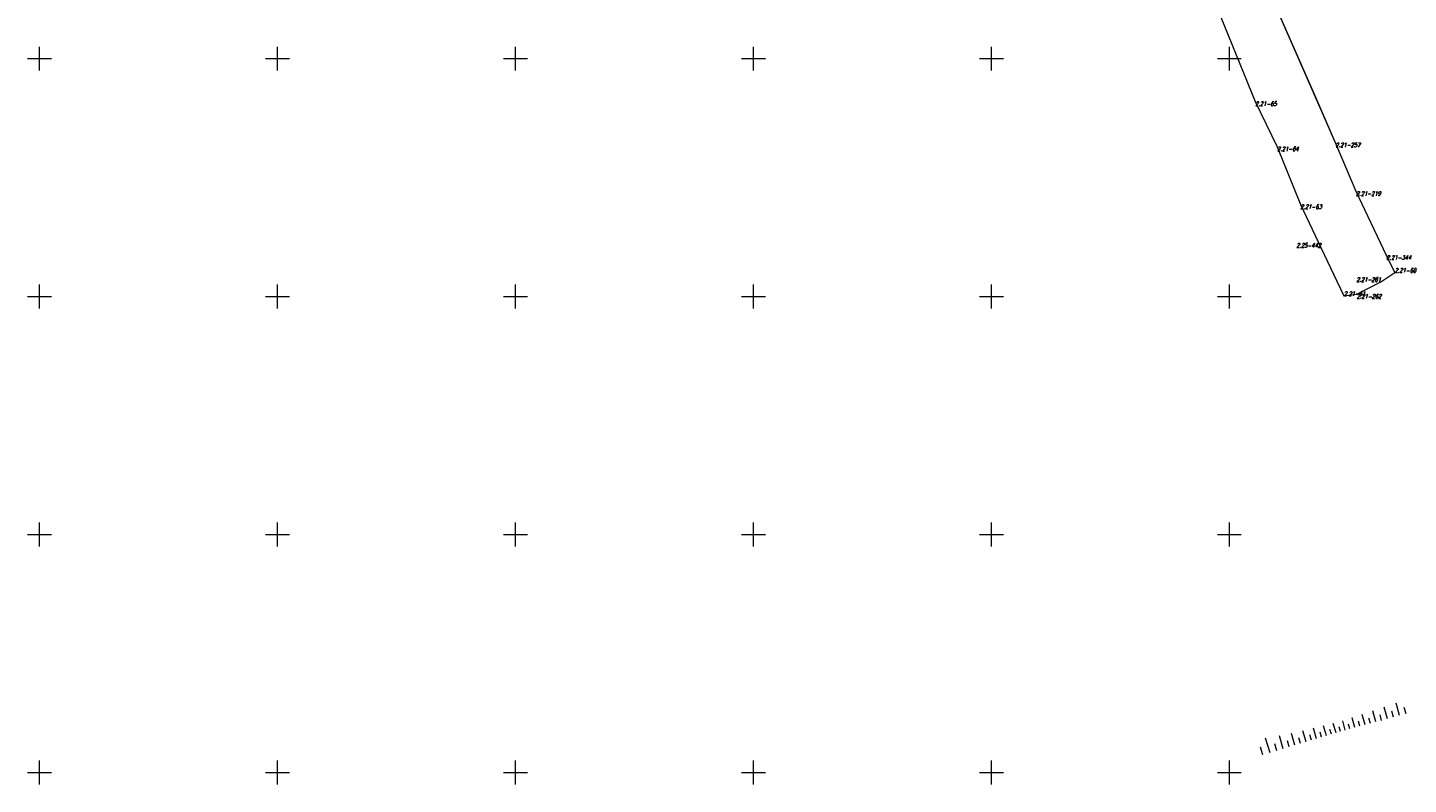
# Model space of a CAD drawing. Header units: metres. Extents: x 7582703 to 7587334, y 6019078 to 6022350.
# Tile 2 of 88: x 7584848 to 7585138, y 6019498 to 6019657. Entities that reach past the tile are written whole.
import ezdxf
from ezdxf.enums import TextEntityAlignment as Align

# ---------------------------------------------------------------- set-up
doc = ezdxf.new("R2010")
doc.units = ezdxf.units.M
doc.header["$MEASUREMENT"] = 0
doc.linetypes.add('EGDE', pattern=[0])
doc.layers.add('Dzialki', color=7, linetype='EGDE', lineweight=60)
doc.styles.get("Standard").update_dxf_attribs({"font": 'Simplex.SHX', "width": 0.75})

msp = doc.modelspace()

# ---------------------------------------------------------------- linework, layer by layer
at = {"layer": 'Dzialki', "lineweight": 9}
for p, q in [((7585087.88, 6019684.05), (7585105.42, 6019640.96)), ((7585087.88, 6019684.05), (7585105.42, 6019640.96)), ((7585122.3, 6019632.32), (7585106.46, 6019668.5)), ((7585118.2, 6019641.68), (7585106.46, 6019668.5)), ((7584850, 6019647.5), (7584850, 6019652.5)), ((7584900, 6019647.5), (7584900, 6019652.5)), ((7584950, 6019647.5), (7584950, 6019652.5)), ((7585000, 6019647.5), (7585000, 6019652.5)), ((7585050, 6019647.5), (7585050, 6019652.5)), ((7585100, 6019647.5), (7585100, 6019652.5)), ((7584847.5, 6019650), (7584852.5, 6019650)), ((7584897.5, 6019650), (7584902.5, 6019650)), ((7584947.5, 6019650), (7584952.5, 6019650)), ((7584997.5, 6019650), (7585002.5, 6019650)), ((7585047.5, 6019650), (7585052.5, 6019650)), ((7585097.5, 6019650), (7585102.5, 6019650)), ((7585122.3, 6019632.32), (7585118.2, 6019641.68)), ((7585105.42, 6019640.96), (7585110.04, 6019631.48)), ((7585105.42, 6019640.96), (7585110.04, 6019631.48)), ((7585110.04, 6019631.48), (7585114.9, 6019619.32)), ((7585110.04, 6019631.48), (7585111.09, 6019628.85)), ((7585126.63, 6019622.09), (7585122.3, 6019632.32)), ((7585126.63, 6019622.09), (7585122.3, 6019632.32)), ((7585111.09, 6019628.85), (7585114.9, 6019619.32)), ((7585133, 6019608.66), (7585126.63, 6019622.09)), ((7585133, 6019608.66), (7585126.63, 6019622.09)), ((7585114.9, 6019619.32), (7585119.21, 6019610.3)), ((7585114.9, 6019619.32), (7585119.21, 6019610.3)), ((7585119.21, 6019610.3), (7585124.05, 6019600.16)), ((7585119.21, 6019610.3), (7585122.58, 6019603.23)), ((7585134.72, 6019605.04), (7585133, 6019608.66)), ((7585134.72, 6019605.04), (7585133, 6019608.66)), ((7585131.83, 6019603.12), (7585134.72, 6019605.04)), ((7585131.83, 6019603.12), (7585134.72, 6019605.04)), ((7584850, 6019597.5), (7584850, 6019602.5)), ((7584900, 6019597.5), (7584900, 6019602.5)), ((7584950, 6019597.5), (7584950, 6019602.5)), ((7585000, 6019597.5), (7585000, 6019602.5)), ((7585050, 6019597.5), (7585050, 6019602.5)), ((7585100, 6019597.5), (7585100, 6019602.5)), ((7585122.58, 6019603.23), (7585124.05, 6019600.16)), ((7585126.75, 6019600.49), (7585131.83, 6019603.12)), ((7585126.75, 6019600.49), (7585131.83, 6019603.12)), ((7584847.5, 6019600), (7584852.5, 6019600)), ((7584897.5, 6019600), (7584902.5, 6019600)), ((7584947.5, 6019600), (7584952.5, 6019600)), ((7584997.5, 6019600), (7585002.5, 6019600)), ((7585047.5, 6019600), (7585052.5, 6019600)), ((7585097.5, 6019600), (7585102.5, 6019600)), ((7585124.05, 6019600.16), (7585126.75, 6019600.49)), ((7585124.05, 6019600.16), (7585126.75, 6019600.49)), ((7584850, 6019547.5), (7584850, 6019552.5)), ((7584900, 6019547.5), (7584900, 6019552.5)), ((7584950, 6019547.5), (7584950, 6019552.5)), ((7585000, 6019547.5), (7585000, 6019552.5)), ((7585050, 6019547.5), (7585050, 6019552.5)), ((7585100, 6019547.5), (7585100, 6019552.5)), ((7584847.5, 6019550), (7584852.5, 6019550)), ((7584897.5, 6019550), (7584902.5, 6019550)), ((7584947.5, 6019550), (7584952.5, 6019550)), ((7584997.5, 6019550), (7585002.5, 6019550)), ((7585047.5, 6019550), (7585052.5, 6019550)), ((7585097.5, 6019550), (7585102.5, 6019550)), ((7585135.76, 6019511.94), (7585135.06, 6019514.54)), ((7585124.32, 6019508.89), (7585123.8, 6019510.83)), ((7585126.35, 6019509.43), (7585125.8, 6019511.49)), ((7585128.5, 6019510.01), (7585127.92, 6019512.19)), ((7585129.62, 6019510.31), (7585129.32, 6019511.43)), ((7585130.78, 6019510.61), (7585130.16, 6019512.93)), ((7585131.97, 6019510.93), (7585131.65, 6019512.12)), ((7585133.19, 6019511.26), (7585132.54, 6019513.71)), ((7585134.46, 6019511.6), (7585134.12, 6019512.86)), ((7585137.1, 6019512.3), (7585136.74, 6019513.64)), ((7585113.77, 6019505.73), (7585113.04, 6019508.16)), ((7585116.1, 6019506.44), (7585115.41, 6019508.74)), ((7585118.32, 6019507.1), (7585117.66, 6019509.28)), ((7585119.38, 6019507.42), (7585119.06, 6019508.49)), ((7585120.41, 6019507.73), (7585119.79, 6019509.8)), ((7585121.42, 6019508.04), (7585121.12, 6019509.05)), ((7585122.4, 6019508.33), (7585121.81, 6019510.3)), ((7585123.36, 6019508.62), (7585123.07, 6019509.58)), ((7585125.32, 6019509.16), (7585125.05, 6019510.16)), ((7585127.41, 6019509.71), (7585127.13, 6019510.77)), ((7585107.01, 6019503.68), (7585106.51, 6019505.31)), ((7585108.53, 6019504.14), (7585107.6, 6019507.2)), ((7585109.96, 6019504.58), (7585109.53, 6019506.01)), ((7585111.3, 6019504.99), (7585110.49, 6019507.67)), ((7585112.56, 6019505.37), (7585112.18, 6019506.62)), ((7585114.95, 6019506.09), (7585114.6, 6019507.27)), ((7585117.22, 6019506.77), (7585116.89, 6019507.89)), ((7584850, 6019497.5), (7584850, 6019502.5)), ((7584900, 6019497.5), (7584900, 6019502.5)), ((7584950, 6019497.5), (7584950, 6019502.5)), ((7585000, 6019497.5), (7585000, 6019502.5)), ((7585050, 6019497.5), (7585050, 6019502.5)), ((7585100, 6019497.5), (7585100, 6019502.5)), ((7584847.5, 6019500), (7584852.5, 6019500)), ((7584897.5, 6019500), (7584902.5, 6019500)), ((7584947.5, 6019500), (7584952.5, 6019500)), ((7584997.5, 6019500), (7585002.5, 6019500)), ((7585047.5, 6019500), (7585052.5, 6019500)), ((7585097.5, 6019500), (7585102.5, 6019500))]:
    msp.add_line(p, q, dxfattribs=at)

# ---------------------------------------------------------------- texts
at = {"layer": 'Dzialki', "lineweight": 9, "oblique": 15, "width": 0.7}
for s, p in [('2.21-65', (7585105.42, 6019640.96)), ('2.21-64', (7585110.04, 6019631.48)), ('2.21-257', (7585122.3, 6019632.32)), ('2.21-219', (7585126.63, 6019622.09)), ('2.21-63', (7585114.9, 6019619.32)), ('2.21-344', (7585133, 6019608.66)), ('2.21-262', (7585126.75, 6019600.49))]:
    msp.add_text(s, height=0.9, dxfattribs=at).set_placement(p, align=Align.TOP_LEFT)
for s, p in [('2.25-442', (7585119.21, 6019610.3)), ('2.21-261', (7585131.83, 6019603.12))]:
    msp.add_text(s, height=0.9, dxfattribs=at).set_placement(p, align=Align.RIGHT)
for s, p in [('2.21-60', (7585134.72, 6019605.04)), ('2.21-61', (7585124.05, 6019600.16))]:
    msp.add_text(s, height=0.9, dxfattribs=at).set_placement(p)

doc.saveas('drawing.dxf')
